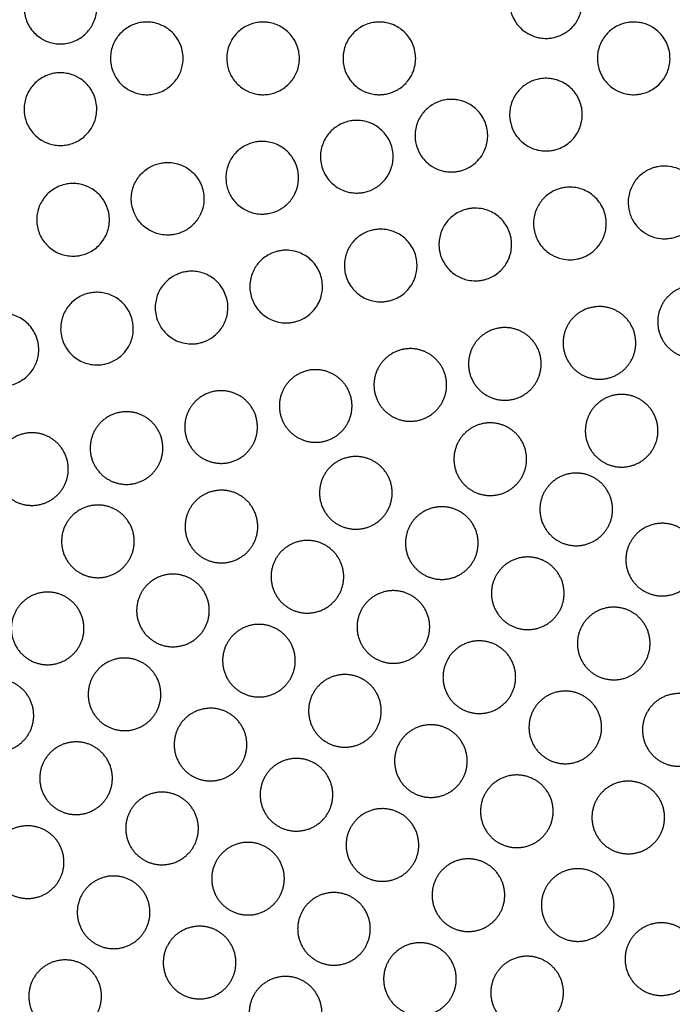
# Model space of a CAD drawing. Header units: millimetres. Extents: x -125 to 375, y 0 to 433.
# Tile 22 of 29: x 245 to 299, y 138 to 220. Entities that reach past the tile are written whole.
import ezdxf

# ---------------------------------------------------------------- set-up
doc = ezdxf.new("R2010")
doc.units = ezdxf.units.MM
doc.layers.add('Make2D$Visible$Curves', color=7, linetype='Continuous', true_color=0x000000)
doc.layers.add('Make2D$Visible$SceneSilhouetteCurves', color=7, linetype='Continuous', lineweight=50, true_color=0x000000)

msp = doc.modelspace()

# ---------------------------------------------------------------- linework, layer by layer
at = {"layer": 'Make2D$Visible$Curves', "color": 18, "lineweight": -3, "true_color": 0x000000}
for points in [[(250, 433.013), (187.5, 324.76), (125, 216.506)], [(125, 216.506), (187.5, 108.253), (250, 0)], [(250, 0), (225.153, 88.823), (200.305, 177.646)]]:
    msp.add_open_spline(points, degree=2, dxfattribs=at)
at = {"layer": 'Make2D$Visible$Curves', "color": 18, "true_color": 0x000000}
for points in [[(250, 433.013), (312.5, 324.76), (375, 216.506)], [(375, 216.506), (312.5, 108.253), (250, 0)]]:
    msp.add_open_spline(points, degree=2, dxfattribs=at)
at = {"layer": 'Make2D$Visible$Curves', "color": 18, "lineweight": -3, "true_color": 0x000000}
for points, knots in [([(250.722, 219.199), (250.559, 218.917), (250.351, 218.663), (249.818, 218.194), (249.484, 217.998), (248.942, 217.806), (248.755, 217.76), (248.432, 217.712), (248.298, 217.701), (248.036, 217.698), (247.908, 217.704), (247.615, 217.738), (247.451, 217.771), (247.058, 217.884), (246.834, 217.98), (246.624, 218.101), (246.573, 218.13), (246.524, 218.16), (246.155, 218.403), (245.877, 218.674), (245.658, 218.99), (245.446, 219.295), (245.293, 219.637), (245.127, 220.329), (245.105, 220.671), (245.178, 221.378), (245.284, 221.736), (245.613, 222.378), (245.826, 222.659), (246.375, 223.17), (246.72, 223.38), (247.303, 223.593), (247.519, 223.646), (247.878, 223.692), (248.019, 223.701), (248.286, 223.697), (248.412, 223.688), (248.688, 223.649), (248.838, 223.617), (249.238, 223.497), (249.481, 223.388), (250.026, 223.049), (250.306, 222.791), (250.766, 222.173), (250.936, 221.815), (251.128, 221.055), (251.149, 220.661), (251.041, 219.911), (250.924, 219.562), (250.738, 219.228), (250.73, 219.213), (250.722, 219.199)], [-4.745626, -4.745626, -4.745626, -4.745626, -3.763589, -3.763589, -2.607178, -2.607178, -2.02702, -2.02702, -1.622332, -1.622332, -1.235821, -1.235821, -0.732464, -0.732464, 0, 0, 0, 0.175157, 0.175157, 1.333069, 1.333069, 1.333069, 2.450681, 2.450681, 3.472516, 3.472516, 4.588387, 4.588387, 5.642765, 5.642765, 6.849684, 6.849684, 7.517438, 7.517438, 7.943367, 7.943367, 8.32352, 8.32352, 8.784376, 8.784376, 9.584038, 9.584038, 10.719624, 10.719624, 11.901087, 11.901087, 13.077327, 13.077327, 14.17758, 14.17758, 14.227472, 14.227472, 14.227472, 14.227472]), ([(290.811, 219.654), (290.808, 219.649), (290.805, 219.644), (290.631, 219.347), (290.413, 219.087), (289.928, 218.674), (289.671, 218.516), (289.18, 218.305), (288.954, 218.238), (288.61, 218.178), (288.495, 218.165), (288.293, 218.154), (288.205, 218.153), (288.025, 218.159), (287.933, 218.166), (287.702, 218.195), (287.565, 218.222), (287.179, 218.326), (286.938, 218.426), (286.713, 218.556), (286.653, 218.591), (286.594, 218.627), (286.223, 218.877), (285.952, 219.146), (285.738, 219.458), (285.515, 219.784), (285.358, 220.151), (285.203, 220.889), (285.193, 221.251), (285.303, 221.971), (285.425, 222.323), (285.78, 222.943), (286.002, 223.212), (286.508, 223.643), (286.782, 223.81), (287.327, 224.033), (287.59, 224.101), (287.98, 224.148), (288.103, 224.155), (288.315, 224.154), (288.403, 224.149), (288.582, 224.133), (288.671, 224.12), (288.886, 224.08), (289.011, 224.049), (289.403, 223.923), (289.658, 223.798), (290.195, 223.435), (290.457, 223.178), (290.892, 222.559), (291.053, 222.197), (291.225, 221.434), (291.236, 221.039), (291.111, 220.302), (290.989, 219.963), (290.811, 219.654)], [-4.743837, -4.743837, -4.743837, -4.743837, -4.725461, -4.725461, -3.709758, -3.709758, -2.805991, -2.805991, -2.097649, -2.097649, -1.750382, -1.750382, -1.486243, -1.486243, -1.206424, -1.206424, -0.785161, -0.785161, 0, 0, 0, 0.208257, 0.208257, 1.348677, 1.348677, 1.348677, 2.536171, 2.536171, 3.617268, 3.617268, 4.727078, 4.727078, 5.770144, 5.770144, 6.731749, 6.731749, 7.548134, 7.548134, 7.918498, 7.918498, 8.186603, 8.186603, 8.458473, 8.458473, 8.84666, 8.84666, 9.699493, 9.699493, 10.79732, 10.79732, 11.975073, 11.975073, 13.150447, 13.150447, 14.224968, 14.224968, 14.224968, 14.224968]), ([(257.853, 215.006), (257.829, 214.964), (257.803, 214.923), (257.595, 214.6), (257.368, 214.351), (256.838, 213.935), (256.537, 213.773), (256.052, 213.609), (255.885, 213.568), (255.593, 213.523), (255.47, 213.512), (255.225, 213.504), (255.104, 213.508), (254.819, 213.534), (254.657, 213.562), (254.238, 213.671), (253.988, 213.774), (253.755, 213.908), (253.713, 213.932), (253.672, 213.958), (253.307, 214.192), (253.027, 214.461), (252.805, 214.775), (252.657, 214.983), (252.537, 215.21), (252.365, 215.668), (252.308, 215.898), (252.231, 216.509), (252.255, 216.894), (252.442, 217.611), (252.595, 217.94), (252.997, 218.511), (253.238, 218.753), (253.796, 219.151), (254.111, 219.302), (254.612, 219.442), (254.783, 219.474), (255.078, 219.504), (255.202, 219.508), (255.447, 219.503), (255.568, 219.492), (255.852, 219.451), (256.014, 219.413), (256.475, 219.265), (256.761, 219.12), (257.328, 218.708), (257.592, 218.426), (258.005, 217.767), (258.147, 217.395), (258.277, 216.628), (258.267, 216.241), (258.12, 215.564), (258.007, 215.274), (257.853, 215.006)], [-4.743375, -4.743375, -4.743375, -4.743375, -4.596989, -4.596989, -3.589017, -3.589017, -2.565429, -2.565429, -2.047369, -2.047369, -1.674251, -1.674251, -1.307859, -1.307859, -0.812542, -0.812542, 0, 0, 0, 0.146012, 0.146012, 1.306411, 1.306411, 1.306411, 2.073884, 2.073884, 2.781333, 2.781333, 3.928036, 3.928036, 5.011308, 5.011308, 6.030085, 6.030085, 7.077591, 7.077591, 7.599462, 7.599462, 7.973494, 7.973494, 8.339084, 8.339084, 8.839558, 8.839558, 9.800066, 9.800066, 10.952683, 10.952683, 12.139524, 12.139524, 13.291725, 13.291725, 14.223229, 14.223229, 14.223229, 14.223229]), ([(267.453, 215.006), (267.4, 214.915), (267.342, 214.826), (267.085, 214.474), (266.849, 214.241), (266.317, 213.867), (266.025, 213.726), (265.57, 213.589), (265.419, 213.556), (265.155, 213.519), (265.043, 213.51), (264.816, 213.504), (264.702, 213.508), (264.428, 213.533), (264.269, 213.56), (263.847, 213.667), (263.592, 213.771), (263.355, 213.908), (263.308, 213.935), (263.262, 213.964), (262.895, 214.203), (262.616, 214.473), (262.396, 214.788), (262.209, 215.055), (262.067, 215.351), (261.891, 215.952), (261.851, 216.251), (261.861, 216.924), (261.936, 217.293), (262.21, 217.965), (262.399, 218.265), (262.856, 218.768), (263.115, 218.973), (263.658, 219.273), (263.934, 219.376), (264.363, 219.469), (264.509, 219.49), (264.766, 219.507), (264.878, 219.508), (265.105, 219.498), (265.221, 219.486), (265.503, 219.44), (265.668, 219.399), (266.171, 219.226), (266.491, 219.047), (267.067, 218.569), (267.313, 218.269), (267.683, 217.581), (267.8, 217.2), (267.878, 216.43), (267.844, 216.05), (267.673, 215.448), (267.576, 215.22), (267.453, 215.006)], [-4.743426, -4.743426, -4.743426, -4.743426, -4.423472, -4.423472, -3.432914, -3.432914, -2.462206, -2.462206, -1.99817, -1.99817, -1.658143, -1.658143, -1.313427, -1.313427, -0.828088, -0.828088, 0, 0, 0, 0.163569, 0.163569, 1.321875, 1.321875, 1.321875, 2.302891, 2.302891, 3.205281, 3.205281, 4.327804, 4.327804, 5.386651, 5.386651, 6.375875, 6.375875, 7.257874, 7.257874, 7.701508, 7.701508, 8.037518, 8.037518, 8.388248, 8.388248, 8.89964, 8.89964, 9.994302, 9.994302, 11.153908, 11.153908, 12.34249, 12.34249, 13.480444, 13.480444, 14.224015, 14.224015, 14.224015, 14.224015]), ([(277.053, 215.006), (276.955, 214.836), (276.84, 214.676), (276.499, 214.287), (276.251, 214.082), (275.737, 213.78), (275.481, 213.674), (275.084, 213.57), (274.951, 213.545), (274.716, 213.516), (274.614, 213.509), (274.406, 213.505), (274.3, 213.508), (274.04, 213.531), (273.886, 213.557), (273.461, 213.662), (273.199, 213.767), (272.955, 213.908), (272.904, 213.938), (272.853, 213.969), (272.484, 214.213), (272.207, 214.483), (271.988, 214.799), (271.762, 215.125), (271.603, 215.493), (271.444, 216.24), (271.434, 216.611), (271.548, 217.335), (271.671, 217.682), (272.023, 218.296), (272.243, 218.562), (272.794, 219.034), (273.131, 219.226), (273.68, 219.411), (273.87, 219.455), (274.179, 219.496), (274.294, 219.504), (274.51, 219.508), (274.609, 219.504), (274.826, 219.486), (274.943, 219.469), (275.258, 219.404), (275.452, 219.343), (275.993, 219.111), (276.314, 218.892), (276.859, 218.343), (277.076, 218.016), (277.379, 217.287), (277.457, 216.891), (277.453, 216.12), (277.382, 215.752), (277.192, 215.269), (277.127, 215.135), (277.053, 215.006)], [-4.744125, -4.744125, -4.744125, -4.744125, -4.150858, -4.150858, -3.187286, -3.187286, -2.355374, -2.355374, -1.947389, -1.947389, -1.640372, -1.640372, -1.320169, -1.320169, -0.851082, -0.851082, 0, 0, 0, 0.178803, 0.178803, 1.335302, 1.335302, 1.335302, 2.529143, 2.529143, 3.634635, 3.634635, 4.732899, 4.732899, 5.764791, 5.764791, 6.922621, 6.922621, 7.511508, 7.511508, 7.861252, 7.861252, 8.161903, 8.161903, 8.517683, 8.517683, 9.1314, 9.1314, 10.291311, 10.291311, 11.461872, 11.461872, 12.664709, 12.664709, 13.780517, 13.780517, 14.228312, 14.228312, 14.228312, 14.228312]), ([(298.053, 215.006), (297.909, 214.758), (297.731, 214.531), (297.246, 214.07), (296.922, 213.862), (296.393, 213.651), (296.212, 213.597), (295.93, 213.543), (295.832, 213.529), (295.655, 213.512), (295.576, 213.508), (295.408, 213.505), (295.32, 213.508), (295.091, 213.525), (294.95, 213.546), (294.51, 213.642), (294.221, 213.754), (293.955, 213.908), (293.896, 213.942), (293.838, 213.979), (293.463, 214.23), (293.189, 214.503), (292.974, 214.82), (292.857, 214.992), (292.758, 215.176), (292.606, 215.547), (292.55, 215.733), (292.437, 216.301), (292.436, 216.69), (292.576, 217.425), (292.708, 217.766), (293.075, 218.365), (293.3, 218.622), (293.803, 219.03), (294.07, 219.186), (294.574, 219.384), (294.801, 219.444), (295.14, 219.492), (295.249, 219.501), (295.439, 219.507), (295.519, 219.507), (295.683, 219.499), (295.767, 219.491), (295.972, 219.464), (296.093, 219.44), (296.491, 219.336), (296.758, 219.224), (297.314, 218.888), (297.588, 218.647), (298.054, 218.054), (298.234, 217.702), (298.448, 216.949), (298.48, 216.556), (298.394, 215.807), (298.289, 215.457), (298.101, 215.091), (298.077, 215.049), (298.053, 215.006)], [-4.744821, -4.744821, -4.744821, -4.744821, -3.880391, -3.880391, -2.729592, -2.729592, -2.162233, -2.162233, -1.863688, -1.863688, -1.624829, -1.624829, -1.358948, -1.358948, -0.930518, -0.930518, 0, 0, 0, 0.206624, 0.206624, 1.360742, 1.360742, 1.360742, 1.986868, 1.986868, 2.569117, 2.569117, 3.727164, 3.727164, 4.818971, 4.818971, 5.841216, 5.841216, 6.769509, 6.769509, 7.474655, 7.474655, 7.803513, 7.803513, 8.047043, 8.047043, 8.299654, 8.299654, 8.671727, 8.671727, 9.54029, 9.54029, 10.629988, 10.629988, 11.80858, 11.80858, 12.983917, 12.983917, 14.074075, 14.074075, 14.220859, 14.220859, 14.220859, 14.220859]), ([(250.722, 210.814), (250.568, 210.548), (250.375, 210.308), (249.884, 209.858), (249.577, 209.665), (249.073, 209.462), (248.896, 209.409), (248.586, 209.347), (248.455, 209.329), (248.194, 209.312), (248.065, 209.311), (247.765, 209.33), (247.596, 209.355), (247.147, 209.462), (246.875, 209.57), (246.624, 209.716), (246.598, 209.73), (246.573, 209.745), (246.219, 209.964), (245.932, 210.229), (245.704, 210.541), (245.481, 210.845), (245.317, 211.189), (245.133, 211.893), (245.104, 212.245), (245.171, 212.959), (245.272, 213.315), (245.589, 213.955), (245.795, 214.236), (246.332, 214.753), (246.673, 214.97), (247.231, 215.185), (247.424, 215.238), (247.755, 215.294), (247.89, 215.308), (248.153, 215.316), (248.28, 215.312), (248.569, 215.285), (248.729, 215.256), (249.162, 215.143), (249.427, 215.031), (249.999, 214.686), (250.285, 214.429), (250.753, 213.811), (250.927, 213.453), (251.124, 212.697), (251.148, 212.307), (251.051, 211.564), (250.939, 211.217), (250.753, 210.869), (250.738, 210.841), (250.722, 210.814)], [12.973888, 12.973888, 12.973888, 12.973888, 13.897681, 13.897681, 14.979789, 14.979789, 15.536808, 15.536808, 15.934495, 15.934495, 16.32487, 16.32487, 16.840053, 16.840053, 17.71838, 17.71838, 17.71838, 17.807301, 17.807301, 18.973574, 18.973574, 18.973574, 20.110453, 20.110453, 21.163155, 21.163155, 22.267735, 22.267735, 23.310324, 23.310324, 24.51392, 24.51392, 25.115853, 25.115853, 25.526171, 25.526171, 25.910266, 25.910266, 26.399861, 26.399861, 27.263517, 27.263517, 28.41192, 28.41192, 29.598501, 29.598501, 30.762629, 30.762629, 31.851141, 31.851141, 31.947462, 31.947462, 31.947462, 31.947462]), ([(290.811, 210.359), (290.715, 210.192), (290.602, 210.035), (290.213, 209.588), (289.894, 209.342), (289.354, 209.077), (289.164, 209.006), (288.865, 208.928), (288.759, 208.907), (288.568, 208.878), (288.482, 208.869), (288.3, 208.858), (288.203, 208.857), (287.953, 208.866), (287.799, 208.883), (287.319, 208.975), (287.002, 209.093), (286.713, 209.26), (286.658, 209.292), (286.605, 209.325), (286.23, 209.574), (285.952, 209.848), (285.734, 210.168), (285.571, 210.408), (285.443, 210.67), (285.272, 211.206), (285.225, 211.475), (285.201, 212.119), (285.256, 212.49), (285.494, 213.173), (285.665, 213.482), (286.092, 214.005), (286.336, 214.222), (286.879, 214.564), (287.172, 214.69), (287.607, 214.8), (287.738, 214.824), (287.959, 214.849), (288.05, 214.855), (288.229, 214.86), (288.316, 214.858), (288.523, 214.845), (288.641, 214.83), (288.998, 214.764), (289.232, 214.691), (289.794, 214.435), (290.102, 214.219), (290.635, 213.671), (290.851, 213.34), (291.144, 212.61), (291.217, 212.218), (291.208, 211.457), (291.137, 211.094), (290.948, 210.617), (290.884, 210.485), (290.811, 210.359)], [-4.745304, -4.745304, -4.745304, -4.745304, -4.164369, -4.164369, -2.962031, -2.962031, -2.353096, -2.353096, -2.028781, -2.028781, -1.768311, -1.768311, -1.478137, -1.478137, -1.012144, -1.012144, 0, 0, 0, 0.190714, 0.190714, 1.357237, 1.357237, 1.357237, 2.231212, 2.231212, 3.048828, 3.048828, 4.168865, 4.168865, 5.222667, 5.222667, 6.200576, 6.200576, 7.156305, 7.156305, 7.555247, 7.555247, 7.82991, 7.82991, 8.09385, 8.09385, 8.45468, 8.45468, 9.189253, 9.189253, 10.316321, 10.316321, 11.493559, 11.493559, 12.682056, 12.682056, 13.782748, 13.782748, 14.224572, 14.224572, 14.224572, 14.224572]), ([(283.002, 208.621), (282.878, 208.408), (282.729, 208.21), (282.358, 207.828), (282.132, 207.653), (281.687, 207.4), (281.476, 207.31), (281.142, 207.211), (281.026, 207.184), (280.815, 207.148), (280.721, 207.137), (280.524, 207.122), (280.421, 207.12), (280.157, 207.127), (279.996, 207.145), (279.509, 207.238), (279.193, 207.356), (278.904, 207.523), (278.856, 207.551), (278.81, 207.579), (278.44, 207.82), (278.16, 208.093), (277.939, 208.412), (277.77, 208.655), (277.638, 208.922), (277.462, 209.469), (277.414, 209.744), (277.393, 210.393), (277.45, 210.764), (277.688, 211.444), (277.861, 211.751), (278.287, 212.272), (278.532, 212.488), (279.059, 212.82), (279.333, 212.94), (279.752, 213.053), (279.885, 213.079), (280.116, 213.109), (280.213, 213.117), (280.408, 213.123), (280.506, 213.121), (280.741, 213.106), (280.878, 213.087), (281.299, 213), (281.575, 212.899), (282.158, 212.583), (282.449, 212.347), (282.945, 211.764), (283.138, 211.417), (283.378, 210.672), (283.424, 210.282), (283.368, 209.535), (283.276, 209.183), (283.086, 208.775), (283.046, 208.697), (283.002, 208.621)], [-4.742855, -4.742855, -4.742855, -4.742855, -3.998446, -3.998446, -3.142788, -3.142788, -2.454305, -2.454305, -2.093701, -2.093701, -1.808807, -1.808807, -1.497321, -1.497321, -1.0116, -1.0116, 0, 0, 0, 0.164652, 0.164652, 1.333707, 1.333707, 1.333707, 2.226127, 2.226127, 3.062261, 3.062261, 4.179009, 4.179009, 5.229686, 5.229686, 6.205996, 6.205996, 7.10465, 7.10465, 7.513326, 7.513326, 7.807363, 7.807363, 8.102913, 8.102913, 8.518762, 8.518762, 9.399444, 9.399444, 10.519952, 10.519952, 11.704742, 11.704742, 12.873364, 12.873364, 13.958965, 13.958965, 14.223577, 14.223577, 14.223577, 14.223577]), ([(275.193, 206.884), (275.117, 206.753), (275.031, 206.628), (274.738, 206.262), (274.502, 206.047), (274.021, 205.733), (273.789, 205.62), (273.42, 205.497), (273.291, 205.463), (273.061, 205.419), (272.959, 205.405), (272.747, 205.386), (272.637, 205.383), (272.36, 205.389), (272.194, 205.407), (271.701, 205.501), (271.385, 205.619), (271.094, 205.786), (271.056, 205.808), (271.019, 205.831), (270.655, 206.063), (270.371, 206.333), (270.146, 206.65), (270.017, 206.834), (269.908, 207.031), (269.741, 207.434), (269.681, 207.638), (269.575, 208.219), (269.578, 208.602), (269.723, 209.324), (269.855, 209.659), (270.219, 210.247), (270.442, 210.5), (270.966, 210.927), (271.265, 211.095), (271.742, 211.265), (271.901, 211.308), (272.172, 211.357), (272.282, 211.37), (272.494, 211.384), (272.597, 211.386), (272.833, 211.378), (272.966, 211.364), (273.299, 211.308), (273.497, 211.253), (274.041, 211.04), (274.364, 210.836), (274.927, 210.311), (275.158, 209.991), (275.487, 209.274), (275.579, 208.884), (275.605, 208.119), (275.55, 207.752), (275.367, 207.223), (275.288, 207.049), (275.193, 206.884)], [-4.742909, -4.742909, -4.742909, -4.742909, -4.28635, -4.28635, -3.331803, -3.331803, -2.556971, -2.556971, -2.15786, -2.15786, -1.847949, -1.847949, -1.515692, -1.515692, -1.012836, -1.012836, 0, 0, 0, 0.133219, 0.133219, 1.304294, 1.304294, 1.304294, 1.981525, 1.981525, 2.617488, 2.617488, 3.758442, 3.758442, 4.833063, 4.833063, 5.839021, 5.839021, 6.867431, 6.867431, 7.364795, 7.364795, 7.697276, 7.697276, 8.008135, 8.008135, 8.409451, 8.409451, 9.028225, 9.028225, 10.170809, 10.170809, 11.349243, 11.349243, 12.543211, 12.543211, 13.650243, 13.650243, 14.225338, 14.225338, 14.225338, 14.225338]), ([(267.383, 205.147), (267.344, 205.079), (267.302, 205.012), (267.074, 204.68), (266.848, 204.445), (266.359, 204.077), (266.105, 203.938), (265.698, 203.786), (265.558, 203.745), (265.306, 203.691), (265.197, 203.673), (264.97, 203.651), (264.853, 203.646), (264.564, 203.65), (264.394, 203.668), (263.894, 203.763), (263.577, 203.881), (263.285, 204.049), (263.258, 204.065), (263.23, 204.082), (262.873, 204.304), (262.586, 204.571), (262.357, 204.885), (262.169, 205.145), (262.023, 205.434), (261.834, 206.029), (261.787, 206.329), (261.783, 207), (261.85, 207.366), (262.103, 208.036), (262.282, 208.336), (262.718, 208.845), (262.967, 209.055), (263.468, 209.355), (263.709, 209.459), (264.094, 209.57), (264.23, 209.599), (264.478, 209.633), (264.588, 209.643), (264.819, 209.649), (264.939, 209.646), (265.241, 209.618), (265.422, 209.585), (265.98, 209.427), (266.337, 209.245), (266.953, 208.757), (267.209, 208.458), (267.594, 207.774), (267.718, 207.393), (267.808, 206.629), (267.783, 206.253), (267.621, 205.63), (267.518, 205.38), (267.383, 205.147)], [12.958712, 12.958712, 12.958712, 12.958712, 13.196128, 13.196128, 14.170693, 14.170693, 15.039113, 15.039113, 15.479231, 15.479231, 15.814866, 15.814866, 16.167444, 16.167444, 16.685167, 16.685167, 17.70177, 17.70177, 17.70177, 17.798972, 17.798972, 18.971727, 18.971727, 18.971727, 19.940683, 19.940683, 20.849629, 20.849629, 21.958479, 21.958479, 23.00225, 23.00225, 23.976033, 23.976033, 24.762656, 24.762656, 25.183831, 25.183831, 25.517098, 25.517098, 25.879182, 25.879182, 26.433461, 26.433461, 27.63067, 27.63067, 28.803608, 28.803608, 29.996541, 29.996541, 31.119725, 31.119725, 31.93044, 31.93044, 31.93044, 31.93044]), ([(259.571, 203.404), (259.405, 203.118), (259.193, 202.862), (258.7, 202.434), (258.425, 202.263), (257.98, 202.078), (257.827, 202.029), (257.554, 201.964), (257.435, 201.943), (257.193, 201.915), (257.07, 201.909), (256.771, 201.912), (256.595, 201.929), (256.09, 202.024), (255.77, 202.143), (255.476, 202.312), (255.46, 202.322), (255.444, 202.331), (255.095, 202.541), (254.804, 202.805), (254.571, 203.117), (254.425, 203.313), (254.304, 203.526), (254.121, 203.963), (254.057, 204.183), (253.955, 204.782), (253.963, 205.163), (254.115, 205.881), (254.251, 206.214), (254.62, 206.797), (254.845, 207.047), (255.364, 207.461), (255.654, 207.623), (256.118, 207.789), (256.276, 207.832), (256.555, 207.883), (256.675, 207.897), (256.918, 207.912), (257.041, 207.912), (257.338, 207.893), (257.509, 207.867), (258.019, 207.745), (258.342, 207.604), (258.956, 207.197), (259.234, 206.923), (259.676, 206.277), (259.833, 205.909), (259.991, 205.15), (259.997, 204.768), (259.871, 204.048), (259.75, 203.715), (259.574, 203.41)], [13.004289, 13.004289, 13.004289, 13.004289, 13.99805, 13.99805, 14.967575, 14.967575, 15.451509, 15.451509, 15.8137, 15.8137, 16.18623, 16.18623, 16.716844, 16.716844, 17.740266, 17.740266, 17.740266, 17.797389, 17.797389, 18.971601, 18.971601, 18.971601, 19.707907, 19.707907, 20.397788, 20.397788, 21.533956, 21.533956, 22.604929, 22.604929, 23.610402, 23.610402, 24.604687, 24.604687, 25.096223, 25.096223, 25.460673, 25.460673, 25.832223, 25.832223, 26.356153, 26.356153, 27.41325, 27.41325, 28.57849, 28.57849, 29.770822, 29.770822, 30.911135, 30.911135, 31.96855, 31.96855, 31.96855, 31.96855]), ([(300.596, 203.11), (300.553, 203.037), (300.507, 202.965), (300.282, 202.641), (300.067, 202.416), (299.609, 202.066), (299.377, 201.933), (299.024, 201.789), (298.917, 201.752), (298.731, 201.7), (298.653, 201.682), (298.498, 201.651), (298.42, 201.639), (298.233, 201.617), (298.122, 201.611), (297.773, 201.609), (297.536, 201.636), (297.021, 201.759), (296.749, 201.867), (296.498, 202.012), (296.426, 202.053), (296.357, 202.097), (295.966, 202.368), (295.691, 202.653), (295.478, 202.983), (295.308, 203.245), (295.18, 203.533), (295.021, 204.128), (294.988, 204.432), (295.015, 205.096), (295.095, 205.451), (295.369, 206.095), (295.552, 206.381), (295.987, 206.858), (296.229, 207.053), (296.698, 207.324), (296.914, 207.417), (297.24, 207.515), (297.345, 207.54), (297.528, 207.574), (297.607, 207.586), (297.757, 207.601), (297.828, 207.606), (298.013, 207.612), (298.125, 207.61), (298.481, 207.581), (298.722, 207.532), (299.302, 207.337), (299.626, 207.156), (300.211, 206.673), (300.461, 206.367), (300.832, 205.671), (300.947, 205.288), (301.019, 204.528), (300.986, 204.161), (300.821, 203.564), (300.722, 203.329), (300.596, 203.11)], [-4.742182, -4.742182, -4.742182, -4.742182, -4.485766, -4.485766, -3.555416, -3.555416, -2.752147, -2.752147, -2.410158, -2.410158, -2.1694, -2.1694, -1.932788, -1.932788, -1.599299, -1.599299, -0.879836, -0.879836, 0, 0, 0, 0.249444, 0.249444, 1.435356, 1.435356, 1.435356, 2.377836, 2.377836, 3.291421, 3.291421, 4.377648, 4.377648, 5.392769, 5.392769, 6.320596, 6.320596, 7.025442, 7.025442, 7.349485, 7.349485, 7.587716, 7.587716, 7.804744, 7.804744, 8.14362, 8.14362, 8.882889, 8.882889, 9.992901, 9.992901, 11.17273, 11.17273, 12.36724, 12.36724, 13.468076, 13.468076, 14.230305, 14.230305, 14.230305, 14.230305]), ([(251.765, 201.673), (251.633, 201.445), (251.472, 201.235), (251.034, 200.798), (250.74, 200.594), (250.259, 200.373), (250.093, 200.314), (249.799, 200.237), (249.672, 200.213), (249.416, 200.181), (249.288, 200.173), (248.98, 200.174), (248.8, 200.19), (248.287, 200.285), (247.964, 200.404), (247.667, 200.575), (247.663, 200.577), (247.659, 200.579), (247.32, 200.778), (247.025, 201.037), (246.788, 201.346), (246.562, 201.64), (246.392, 201.973), (246.19, 202.665), (246.151, 203.014), (246.196, 203.726), (246.285, 204.083), (246.578, 204.727), (246.773, 205.013), (247.279, 205.536), (247.598, 205.758), (248.124, 205.992), (248.307, 206.053), (248.623, 206.126), (248.755, 206.148), (249.014, 206.172), (249.142, 206.176), (249.436, 206.166), (249.602, 206.146), (250.063, 206.052), (250.35, 205.947), (250.951, 205.615), (251.249, 205.367), (251.741, 204.764), (251.928, 204.411), (252.152, 203.664), (252.19, 203.277), (252.121, 202.536), (252.023, 202.187), (251.835, 201.799), (251.801, 201.735), (251.765, 201.673)], [13.04476, 13.04476, 13.04476, 13.04476, 13.839303, 13.839303, 14.907201, 14.907201, 15.435608, 15.435608, 15.82489, 15.82489, 16.213328, 16.213328, 16.755311, 16.755311, 17.789335, 17.789335, 17.789335, 17.802652, 17.802652, 18.97818, 18.97818, 18.97818, 20.096049, 20.096049, 21.146409, 21.146409, 22.242271, 22.242271, 23.275082, 23.275082, 24.434148, 24.434148, 25.012445, 25.012445, 25.414117, 25.414117, 25.799109, 25.799109, 26.302819, 26.302819, 27.219562, 27.219562, 28.376488, 28.376488, 29.567767, 29.567767, 30.725262, 30.725262, 31.806017, 31.806017, 32.02294, 32.02294, 32.02294, 32.02294]), ([(292.787, 201.373), (292.629, 201.1), (292.429, 200.853), (291.973, 200.443), (291.722, 200.278), (291.328, 200.095), (291.201, 200.046), (290.985, 199.979), (290.898, 199.957), (290.725, 199.92), (290.64, 199.906), (290.445, 199.882), (290.333, 199.875), (289.992, 199.871), (289.762, 199.895), (289.239, 200.011), (288.953, 200.123), (288.688, 200.275), (288.629, 200.31), (288.57, 200.346), (288.187, 200.604), (287.908, 200.885), (287.69, 201.212), (287.488, 201.516), (287.343, 201.855), (287.183, 202.561), (287.168, 202.921), (287.263, 203.628), (287.373, 203.969), (287.696, 204.575), (287.898, 204.839), (288.382, 205.291), (288.659, 205.475), (289.111, 205.678), (289.267, 205.733), (289.522, 205.8), (289.618, 205.82), (289.799, 205.849), (289.883, 205.859), (290.069, 205.873), (290.171, 205.875), (290.448, 205.867), (290.624, 205.847), (291.176, 205.732), (291.538, 205.581), (292.181, 205.149), (292.458, 204.873), (292.897, 204.223), (293.052, 203.853), (293.203, 203.097), (293.208, 202.721), (293.083, 202.011), (292.964, 201.683), (292.79, 201.379), (292.788, 201.376), (292.787, 201.373)], [-4.743398, -4.743398, -4.743398, -4.743398, -3.794919, -3.794919, -2.896298, -2.896298, -2.48721, -2.48721, -2.214324, -2.214324, -1.955551, -1.955551, -1.619078, -1.619078, -0.923636, -0.923636, 0, 0, 0, 0.209481, 0.209481, 1.395343, 1.395343, 1.395343, 2.497254, 2.497254, 3.574448, 3.574448, 4.642657, 4.642657, 5.637894, 5.637894, 6.632706, 6.632706, 7.132137, 7.132137, 7.427844, 7.427844, 7.683659, 7.683659, 7.990372, 7.990372, 8.521798, 8.521798, 9.694083, 9.694083, 10.8629, 10.8629, 12.059115, 12.059115, 13.183052, 13.183052, 14.22504, 14.22504, 14.235643, 14.235643, 14.235643, 14.235643]), ([(284.977, 199.636), (284.952, 199.593), (284.926, 199.55), (284.728, 199.243), (284.516, 199.007), (284.122, 198.686), (283.961, 198.58), (283.648, 198.413), (283.499, 198.348), (283.248, 198.263), (283.149, 198.235), (282.959, 198.191), (282.868, 198.175), (282.662, 198.147), (282.546, 198.138), (282.213, 198.133), (281.996, 198.153), (281.465, 198.26), (281.16, 198.376), (280.879, 198.538), (280.832, 198.566), (280.785, 198.594), (280.41, 198.839), (280.127, 199.116), (279.905, 199.44), (279.753, 199.661), (279.632, 199.901), (279.46, 200.399), (279.407, 200.652), (279.36, 201.276), (279.4, 201.645), (279.605, 202.328), (279.76, 202.639), (280.154, 203.174), (280.384, 203.399), (280.803, 203.696), (280.972, 203.793), (281.297, 203.939), (281.45, 203.993), (281.706, 204.061), (281.807, 204.083), (282.001, 204.114), (282.094, 204.124), (282.302, 204.137), (282.419, 204.138), (282.752, 204.121), (282.968, 204.086), (283.543, 203.927), (283.885, 203.758), (284.499, 203.295), (284.762, 203), (285.164, 202.32), (285.297, 201.94), (285.402, 201.178), (285.384, 200.807), (285.232, 200.162), (285.124, 199.889), (284.977, 199.636)], [-4.741639, -4.741639, -4.741639, -4.741639, -4.591351, -4.591351, -3.642428, -3.642428, -3.063613, -3.063613, -2.573935, -2.573935, -2.265101, -2.265101, -1.985894, -1.985894, -1.636584, -1.636584, -0.980753, -0.980753, 0, 0, 0, 0.166782, 0.166782, 1.352535, 1.352535, 1.352535, 2.161547, 2.161547, 2.937803, 2.937803, 4.043906, 4.043906, 5.08139, 5.08139, 6.042351, 6.042351, 6.627288, 6.627288, 7.11617, 7.11617, 7.426982, 7.426982, 7.707681, 7.707681, 8.058404, 8.058404, 8.716142, 8.716142, 9.858473, 9.858473, 11.037789, 11.037789, 12.240698, 12.240698, 13.350695, 13.350695, 14.230756, 14.230756, 14.230756, 14.230756]), ([(277.168, 197.899), (277.112, 197.802), (277.05, 197.707), (276.757, 197.311), (276.476, 197.051), (275.987, 196.747), (275.812, 196.661), (275.52, 196.551), (275.41, 196.516), (275.2, 196.464), (275.102, 196.445), (274.886, 196.413), (274.768, 196.403), (274.445, 196.395), (274.241, 196.41), (273.698, 196.508), (273.37, 196.628), (273.07, 196.801), (273.035, 196.821), (273.001, 196.842), (272.636, 197.073), (272.348, 197.345), (272.122, 197.666), (271.893, 197.988), (271.731, 198.353), (271.561, 199.107), (271.548, 199.486), (271.66, 200.208), (271.775, 200.545), (272.108, 201.144), (272.315, 201.404), (272.802, 201.845), (273.079, 202.023), (273.522, 202.214), (273.669, 202.265), (273.923, 202.33), (274.028, 202.351), (274.235, 202.382), (274.337, 202.392), (274.574, 202.402), (274.709, 202.399), (275.106, 202.363), (275.364, 202.304), (275.957, 202.084), (276.277, 201.894), (276.849, 201.389), (277.091, 201.073), (277.437, 200.367), (277.539, 199.984), (277.587, 199.229), (277.545, 198.865), (277.371, 198.301), (277.281, 198.094), (277.168, 197.899)], [-4.745007, -4.745007, -4.745007, -4.745007, -4.405807, -4.405807, -3.26247, -3.26247, -2.674449, -2.674449, -2.324546, -2.324546, -2.023146, -2.023146, -1.66578, -1.66578, -1.048417, -1.048417, 0, 0, 0, 0.121663, 0.121663, 1.30728, 1.30728, 1.30728, 2.500635, 2.500635, 3.633635, 3.633635, 4.697967, 4.697967, 5.691572, 5.691572, 6.676169, 6.676169, 7.145066, 7.145066, 7.466876, 7.466876, 7.776705, 7.776705, 8.183149, 8.183149, 8.979778, 8.979778, 10.09429, 10.09429, 11.282639, 11.282639, 12.465249, 12.465249, 13.560479, 13.560479, 14.238993, 14.238993, 14.238993, 14.238993]), ([(269.359, 196.162), (269.295, 196.051), (269.224, 195.944), (268.973, 195.616), (268.769, 195.415), (268.35, 195.106), (268.144, 194.989), (267.805, 194.846), (267.681, 194.803), (267.449, 194.74), (267.344, 194.717), (267.117, 194.681), (266.996, 194.669), (266.681, 194.657), (266.487, 194.668), (265.931, 194.755), (265.58, 194.88), (265.261, 195.064), (265.24, 195.076), (265.219, 195.089), (264.863, 195.306), (264.572, 195.573), (264.34, 195.89), (264.124, 196.186), (263.963, 196.519), (263.773, 197.215), (263.741, 197.572), (263.804, 198.282), (263.899, 198.63), (264.198, 199.256), (264.392, 199.532), (264.873, 200.019), (265.159, 200.222), (265.628, 200.445), (265.788, 200.505), (266.065, 200.582), (266.178, 200.607), (266.401, 200.642), (266.511, 200.653), (266.765, 200.665), (266.909, 200.662), (267.322, 200.621), (267.586, 200.559), (268.187, 200.327), (268.508, 200.129), (269.076, 199.611), (269.312, 199.29), (269.644, 198.578), (269.739, 198.195), (269.775, 197.442), (269.726, 197.079), (269.549, 196.534), (269.464, 196.343), (269.359, 196.162)], [-4.743481, -4.743481, -4.743481, -4.743481, -4.357324, -4.357324, -3.500619, -3.500619, -2.790373, -2.790373, -2.392805, -2.392805, -2.067095, -2.067095, -1.70094, -1.70094, -1.115338, -1.115338, 0, 0, 0, 0.074303, 0.074303, 1.259786, 1.259786, 1.259786, 2.365881, 2.365881, 3.434756, 3.434756, 4.511345, 4.511345, 5.519835, 5.519835, 6.569145, 6.569145, 7.084164, 7.084164, 7.433826, 7.433826, 7.766045, 7.766045, 8.201025, 8.201025, 9.017949, 9.017949, 10.147554, 10.147554, 11.338125, 11.338125, 12.51552, 12.51552, 13.60774, 13.60774, 14.238073, 14.238073, 14.238073, 14.238073]), ([(261.55, 194.425), (261.391, 194.15), (261.19, 193.902), (260.74, 193.499), (260.5, 193.339), (260.105, 193.151), (259.964, 193.097), (259.708, 193.019), (259.594, 192.992), (259.356, 192.95), (259.232, 192.935), (258.922, 192.919), (258.737, 192.927), (258.165, 193.003), (257.791, 193.131), (257.452, 193.327), (257.445, 193.331), (257.438, 193.335), (257.093, 193.538), (256.797, 193.801), (256.561, 194.113), (256.41, 194.312), (256.285, 194.529), (256.095, 194.978), (256.029, 195.207), (255.931, 195.809), (255.94, 196.185), (256.091, 196.893), (256.224, 197.221), (256.584, 197.796), (256.803, 198.044), (257.284, 198.436), (257.536, 198.586), (257.947, 198.755), (258.092, 198.803), (258.354, 198.867), (258.47, 198.888), (258.711, 198.918), (258.836, 198.925), (259.145, 198.924), (259.328, 198.907), (259.898, 198.799), (260.268, 198.65), (260.924, 198.219), (261.205, 197.943), (261.651, 197.294), (261.808, 196.925), (261.965, 196.17), (261.972, 195.792), (261.851, 195.08), (261.734, 194.748), (261.558, 194.438), (261.554, 194.431), (261.55, 194.425)], [-4.744456, -4.744456, -4.744456, -4.744456, -3.790684, -3.790684, -2.926532, -2.926532, -2.472483, -2.472483, -2.119412, -2.119412, -1.743092, -1.743092, -1.183245, -1.183245, 0, 0, 0, 0.024785, 0.024785, 1.210158, 1.210158, 1.210158, 1.963085, 1.963085, 2.678888, 2.678888, 3.800721, 3.800721, 4.855775, 4.855775, 5.843627, 5.843627, 6.722353, 6.722353, 7.181829, 7.181829, 7.537099, 7.537099, 7.913593, 7.913593, 8.469964, 8.469964, 9.66322, 9.66322, 10.841573, 10.841573, 12.039176, 12.039176, 13.1649, 13.1649, 14.214103, 14.214103, 14.237207, 14.237207, 14.237207, 14.237207]), ([(253.741, 192.688), (253.616, 192.471), (253.464, 192.27), (253.064, 191.861), (252.804, 191.669), (252.371, 191.446), (252.218, 191.382), (251.941, 191.293), (251.818, 191.262), (251.566, 191.215), (251.436, 191.199), (251.117, 191.182), (250.929, 191.189), (250.364, 191.266), (249.998, 191.388), (249.658, 191.581), (249.651, 191.585), (249.643, 191.59), (249.311, 191.781), (249.02, 192.034), (248.783, 192.335), (248.551, 192.631), (248.376, 192.968), (248.165, 193.676), (248.125, 194.038), (248.176, 194.757), (248.265, 195.108), (248.555, 195.743), (248.747, 196.024), (249.229, 196.525), (249.52, 196.736), (249.999, 196.967), (250.164, 197.029), (250.456, 197.111), (250.582, 197.138), (250.835, 197.175), (250.962, 197.185), (251.266, 197.19), (251.443, 197.178), (251.955, 197.096), (252.281, 196.985), (252.92, 196.635), (253.221, 196.385), (253.718, 195.778), (253.905, 195.424), (254.127, 194.679), (254.165, 194.298), (254.099, 193.566), (254.005, 193.221), (253.818, 192.828), (253.781, 192.757), (253.741, 192.688)], [-4.745127, -4.745127, -4.745127, -4.745127, -3.99035, -3.99035, -3.023334, -3.023334, -2.524397, -2.524397, -2.144616, -2.144616, -1.74941, -1.74941, -1.181333, -1.181333, -0.026854, -0.026854, 0, 0, 0, 1.157932, 1.157932, 1.157932, 2.293651, 2.293651, 3.382682, 3.382682, 4.46376, 4.46376, 5.480163, 5.480163, 6.555018, 6.555018, 7.083554, 7.083554, 7.470687, 7.470687, 7.8551, 7.8551, 8.389141, 8.389141, 9.421469, 9.421469, 10.591889, 10.591889, 11.789098, 11.789098, 12.933095, 12.933095, 13.999829, 13.999829, 14.241345, 14.241345, 14.241345, 14.241345]), ([(245.932, 190.951), (245.843, 190.796), (245.74, 190.65), (245.393, 190.24), (245.115, 190.01), (244.644, 189.746), (244.478, 189.671), (244.178, 189.569), (244.047, 189.534), (243.78, 189.481), (243.644, 189.464), (243.317, 189.445), (243.126, 189.452), (242.575, 189.525), (242.225, 189.639), (241.88, 189.826), (241.857, 189.839), (241.834, 189.853), (241.518, 190.035), (241.238, 190.273), (241.007, 190.556), (240.808, 190.801), (240.649, 191.075), (240.428, 191.648), (240.362, 191.942), (240.315, 192.607), (240.357, 192.975), (240.566, 193.659), (240.724, 193.97), (241.17, 194.566), (241.468, 194.833), (241.992, 195.142), (242.184, 195.229), (242.519, 195.341), (242.657, 195.377), (242.928, 195.426), (243.061, 195.441), (243.362, 195.455), (243.53, 195.449), (243.988, 195.393), (244.271, 195.315), (244.89, 195.044), (245.209, 194.823), (245.755, 194.266), (245.973, 193.931), (246.263, 193.204), (246.336, 192.821), (246.332, 192.074), (246.265, 191.717), (246.079, 191.231), (246.011, 191.088), (245.932, 190.951)], [-4.744852, -4.744852, -4.744852, -4.744852, -4.207575, -4.207575, -3.129133, -3.129133, -2.581738, -2.581738, -2.174103, -2.174103, -1.760197, -1.760197, -1.185243, -1.185243, -0.080705, -0.080705, 0, 0, 0, 1.103153, 1.103153, 1.103153, 2.055061, 2.055061, 2.955981, 2.955981, 4.062336, 4.062336, 5.104875, 5.104875, 6.2995, 6.2995, 6.934406, 6.934406, 7.364355, 7.364355, 7.765883, 7.765883, 8.274503, 8.274503, 9.156913, 9.156913, 10.317279, 10.317279, 11.51275, 11.51275, 12.67633, 12.67633, 13.761037, 13.761037, 14.239075, 14.239075, 14.239075, 14.239075])]:
    msp.add_open_spline(points, degree=3, knots=knots, dxfattribs=at)
for points in [[(297.839, 196.247), (299.339, 198.845), (301.937, 197.345), (304.535, 195.845), (303.035, 193.247), (301.535, 190.649), (298.937, 192.149), (296.339, 193.649), (297.839, 196.247)], [(290.03, 194.51), (291.53, 197.108), (294.128, 195.608), (296.726, 194.108), (295.226, 191.51), (293.726, 188.912), (291.128, 190.412), (288.53, 191.912), (290.03, 194.51)], [(282.221, 192.773), (283.721, 195.371), (286.319, 193.871), (288.917, 192.371), (287.417, 189.773), (285.917, 187.175), (283.319, 188.675), (280.721, 190.175), (282.221, 192.773)], [(274.412, 191.036), (275.912, 193.634), (278.51, 192.134), (281.108, 190.634), (279.608, 188.036), (278.108, 185.437), (275.51, 186.937), (272.912, 188.437), (274.412, 191.036)], [(266.602, 189.298), (268.102, 191.896), (270.701, 190.396), (273.299, 188.896), (271.799, 186.298), (270.299, 183.7), (267.701, 185.2), (265.102, 186.7), (266.602, 189.298)], [(258.793, 187.561), (260.293, 190.159), (262.891, 188.659), (265.489, 187.159), (263.989, 184.561), (262.489, 181.963), (259.891, 183.463), (257.293, 184.963), (258.793, 187.561)], [(291.863, 187.254), (293.363, 189.852), (295.961, 188.352), (298.559, 186.852), (297.059, 184.254), (295.559, 181.656), (292.961, 183.156), (290.363, 184.656), (291.863, 187.254)], [(250.984, 185.824), (252.484, 188.422), (255.082, 186.922), (257.68, 185.422), (256.18, 182.824), (254.68, 180.226), (252.082, 181.726), (249.484, 183.226), (250.984, 185.824)], [(281.015, 184.905), (282.515, 187.503), (285.113, 186.003), (287.711, 184.503), (286.211, 181.905), (284.711, 179.307), (282.113, 180.807), (279.515, 182.307), (281.015, 184.905)], [(243.175, 184.087), (244.675, 186.685), (247.273, 185.185), (249.871, 183.685), (248.371, 181.087), (246.871, 178.489), (244.273, 179.989), (241.675, 181.489), (243.175, 184.087)], [(269.917, 182.124), (271.417, 184.722), (274.015, 183.222), (276.613, 181.722), (275.113, 179.124), (273.613, 176.526), (271.015, 178.026), (268.417, 179.526), (269.917, 182.124)], [(288.113, 180.759), (289.613, 183.357), (292.211, 181.857), (294.809, 180.357), (293.309, 177.759), (291.809, 175.161), (289.211, 176.661), (286.613, 178.161), (288.113, 180.759)], [(258.819, 179.342), (260.319, 181.94), (262.917, 180.44), (265.515, 178.94), (264.015, 176.342), (262.515, 173.744), (259.917, 175.244), (257.319, 176.744), (258.819, 179.342)], [(248.621, 178.119), (250.121, 180.717), (252.719, 179.217), (255.317, 177.717), (253.817, 175.119), (252.317, 172.521), (249.719, 174.021), (247.121, 175.521), (248.621, 178.119)], [(277.015, 177.977), (278.515, 180.575), (281.113, 179.075), (283.711, 177.575), (282.211, 174.977), (280.711, 172.379), (278.113, 173.879), (275.515, 175.379), (277.015, 177.977)], [(295.211, 176.612), (296.711, 179.21), (299.309, 177.71), (301.907, 176.21), (300.407, 173.612), (298.907, 171.014), (296.309, 172.514), (293.711, 174.014), (295.211, 176.612)], [(265.917, 175.195), (267.417, 177.794), (270.015, 176.294), (272.613, 174.794), (271.113, 172.195), (269.613, 169.597), (267.015, 171.097), (264.417, 172.597), (265.917, 175.195)], [(284.113, 173.83), (285.613, 176.428), (288.211, 174.928), (290.809, 173.428), (289.309, 170.83), (287.809, 168.232), (285.211, 169.732), (282.613, 171.232), (284.113, 173.83)], [(254.819, 172.414), (256.319, 175.012), (258.917, 173.512), (261.515, 172.012), (260.015, 169.414), (258.515, 166.816), (255.917, 168.316), (253.319, 169.816), (254.819, 172.414)], [(244.471, 170.931), (245.971, 173.529), (248.569, 172.029), (251.167, 170.529), (249.667, 167.931), (248.167, 165.333), (245.569, 166.833), (242.971, 168.333), (244.471, 170.931)], [(273.015, 171.049), (274.515, 173.647), (277.113, 172.147), (279.711, 170.647), (278.211, 168.049), (276.711, 165.451), (274.113, 166.951), (271.515, 168.451), (273.015, 171.049)], [(291.211, 169.684), (292.711, 172.282), (295.309, 170.782), (297.907, 169.282), (296.407, 166.684), (294.907, 164.086), (292.309, 165.586), (289.711, 167.086), (291.211, 169.684)], [(261.917, 168.267), (263.417, 170.865), (266.015, 169.365), (268.613, 167.865), (267.113, 165.267), (265.613, 162.669), (263.015, 164.169), (260.417, 165.669), (261.917, 168.267)], [(280.113, 166.902), (281.613, 169.5), (284.211, 168), (286.809, 166.5), (285.309, 163.902), (283.809, 161.304), (281.211, 162.804), (278.613, 164.304), (280.113, 166.902)], [(250.819, 165.486), (252.319, 168.084), (254.917, 166.584), (257.515, 165.084), (256.015, 162.486), (254.515, 159.888), (251.917, 161.388), (249.319, 162.888), (250.819, 165.486)], [(240.321, 163.743), (241.821, 166.341), (244.419, 164.841), (247.017, 163.341), (245.517, 160.743), (244.017, 158.145), (241.419, 159.645), (238.821, 161.145), (240.321, 163.743)], [(269.015, 164.121), (270.515, 166.719), (273.113, 165.219), (275.711, 163.719), (274.211, 161.121), (272.711, 158.523), (270.113, 160.023), (267.515, 161.523), (269.015, 164.121)], [(287.211, 162.756), (288.711, 165.354), (291.309, 163.854), (293.907, 162.354), (292.407, 159.756), (290.907, 157.157), (288.309, 158.657), (285.711, 160.157), (287.211, 162.756)], [(296.584, 162.549), (298.084, 165.147), (300.682, 163.647), (303.28, 162.147), (301.78, 159.549), (300.28, 156.951), (297.682, 158.451), (295.084, 159.951), (296.584, 162.549)], [(257.917, 161.339), (259.417, 163.937), (262.015, 162.437), (264.613, 160.937), (263.113, 158.339), (261.613, 155.741), (259.015, 157.241), (256.417, 158.741), (257.917, 161.339)], [(276.113, 159.974), (277.613, 162.572), (280.211, 161.072), (282.809, 159.572), (281.309, 156.974), (279.809, 154.376), (277.211, 155.876), (274.613, 157.376), (276.113, 159.974)], [(246.819, 158.557), (248.319, 161.156), (250.917, 159.656), (253.515, 158.156), (252.015, 155.557), (250.515, 152.959), (247.917, 154.459), (245.319, 155.959), (246.819, 158.557)], [(265.015, 157.192), (266.515, 159.79), (269.113, 158.29), (271.711, 156.79), (270.211, 154.192), (268.711, 151.594), (266.113, 153.094), (263.515, 154.594), (265.015, 157.192)], [(283.211, 155.827), (284.711, 158.425), (287.309, 156.925), (289.907, 155.425), (288.407, 152.827), (286.907, 150.229), (284.309, 151.729), (281.711, 153.229), (283.211, 155.827)], [(292.409, 155.318), (293.909, 157.916), (296.507, 156.416), (299.105, 154.916), (297.605, 152.318), (296.105, 149.72), (293.507, 151.22), (290.909, 152.72), (292.409, 155.318)], [(253.917, 154.411), (255.417, 157.009), (258.015, 155.509), (260.613, 154.009), (259.113, 151.411), (257.613, 148.813), (255.015, 150.313), (252.417, 151.813), (253.917, 154.411)], [(272.113, 153.046), (273.613, 155.644), (276.211, 154.144), (278.809, 152.644), (277.309, 150.046), (275.809, 147.448), (273.211, 148.948), (270.613, 150.448), (272.113, 153.046)], [(242.819, 151.629), (244.319, 154.227), (246.917, 152.727), (249.515, 151.227), (248.015, 148.629), (246.515, 146.031), (243.917, 147.531), (241.319, 149.031), (242.819, 151.629)], [(261.015, 150.264), (262.515, 152.862), (265.113, 151.362), (267.711, 149.862), (266.211, 147.264), (264.711, 144.666), (262.113, 146.166), (259.515, 147.666), (261.015, 150.264)], [(279.211, 148.899), (280.711, 151.497), (283.309, 149.997), (285.907, 148.497), (284.407, 145.899), (282.907, 143.301), (280.309, 144.801), (277.711, 146.301), (279.211, 148.899)], [(249.917, 147.483), (251.417, 150.081), (254.015, 148.581), (256.613, 147.081), (255.113, 144.483), (253.613, 141.885), (251.015, 143.385), (248.417, 144.885), (249.917, 147.483)], [(288.234, 148.087), (289.734, 150.685), (292.332, 149.185), (294.93, 147.685), (293.43, 145.087), (291.93, 142.489), (289.332, 143.989), (286.734, 145.489), (288.234, 148.087)], [(268.113, 146.118), (269.613, 148.716), (272.211, 147.216), (274.809, 145.716), (273.309, 143.118), (271.809, 140.519), (269.211, 142.019), (266.613, 143.519), (268.113, 146.118)], [(257.015, 143.336), (258.515, 145.934), (261.113, 144.434), (263.711, 142.934), (262.211, 140.336), (260.711, 137.738), (258.113, 139.238), (255.515, 140.738), (257.015, 143.336)], [(295.147, 143.62), (296.647, 146.218), (299.245, 144.718), (301.843, 143.218), (300.343, 140.62), (298.843, 138.022), (296.245, 139.522), (293.647, 141.022), (295.147, 143.62)], [(275.211, 141.971), (276.711, 144.569), (279.309, 143.069), (281.907, 141.569), (280.407, 138.971), (278.907, 136.373), (276.309, 137.873), (273.711, 139.373), (275.211, 141.971)], [(284.059, 140.855), (285.559, 143.453), (288.157, 141.953), (290.755, 140.453), (289.255, 137.855), (287.755, 135.257), (285.157, 136.757), (282.559, 138.257), (284.059, 140.855)], [(245.917, 140.554), (247.417, 143.153), (250.015, 141.653), (252.613, 140.153), (251.113, 137.554), (249.613, 134.956), (247.015, 136.456), (244.417, 137.956), (245.917, 140.554)], [(264.113, 139.189), (265.613, 141.787), (268.211, 140.287), (270.809, 138.787), (269.309, 136.189), (267.809, 133.591), (265.211, 135.091), (262.613, 136.591), (264.113, 139.189)]]:
    msp.add_rational_spline(points, [1, 0.707106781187, 1, 0.707106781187, 1, 0.707106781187, 0.999999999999, 0.707106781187, 1], degree=2, knots=[6.017726, 6.017726, 6.017726, 12.035452, 12.035452, 18.053177, 18.053177, 24.070903, 24.070903, 30.088629, 30.088629, 30.088629], dxfattribs=at)
at = {"layer": 'Make2D$Visible$SceneSilhouetteCurves', "color": 18, "true_color": 0x000000}
for points in [[(250, 433.013), (312.5, 324.76), (375, 216.506)], [(375, 216.506), (312.5, 108.253), (250, 0)]]:
    msp.add_open_spline(points, degree=2, dxfattribs=at)

doc.saveas('drawing.dxf')
